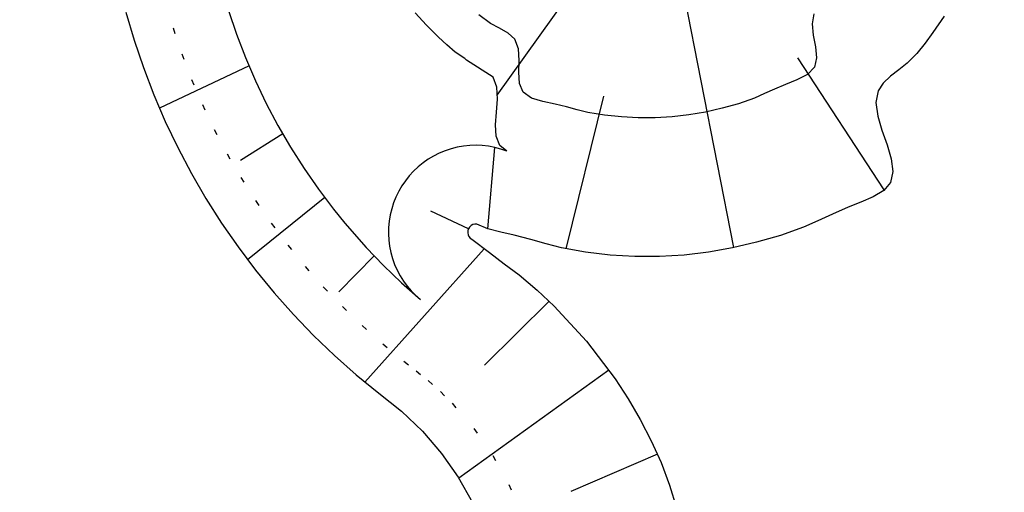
# Model space of a CAD drawing. Extents: x 446388 to 447135, y 445359 to 446567.
# Tile 18 of 39: x 446547 to 446564, y 445827 to 445835. Entities that reach past the tile are written whole.
import ezdxf

# ---------------------------------------------------------------- set-up
doc = ezdxf.new("R2010")
doc.units = 0
doc.header["$LTSCALE"] = 2
doc.header["$MEASUREMENT"] = 0
doc.linetypes.add('PUNKTX2', pattern=[0.5, 0, -0.5])
doc.layers.add('FBR', color=8, linetype='CONTINUOUS')
doc.layers.add('RRB_41-201d', color=15, linetype='CONTINUOUS')

msp = doc.modelspace()

# ---------------------------------------------------------------- linework, layer by layer
at = {"layer": 'FBR'}
for points in [[(446586.887, 446089.829, 0.000001), (446588.957, 446075.27, 0.000001), (446590.43, 446064.906, 0.000008), (446592.183, 446052.577, -0.000007), (446593.936, 446040.247, -0.00042)], [(446598.701, 446006.581, -0.000225), (446600.926, 445991.002, -0.000376), (446601.895, 445984.157, -0.000144), (446604.404, 445966.306, -0.003822), (446605.812, 445955.675, 0.005593), (446606.8, 445948.415, 0.007332), (446607.363, 445944.953, -0.008027), (446607.872, 445941.79, -0.000609), (446608.945, 445934.309, -0.000264), (446611.385, 445917.077, -0.000009), (446614.185, 445897.227, 0.000038), (446614.873, 445892.351, 0.000003), (446616.861, 445878.272, 0.000004), (446618.356, 445867.684, 0.000022), (446620.706, 445851.047, 0.000045), (446621.843, 445843.007, 0.000283), (446623.592, 445830.696, -0.000114), (446625.341, 445818.385, -0.000024), (446627.874, 445800.522, -0.000062), (446628.835, 445793.734, -0.00003), (446630.58, 445781.392, 0.000016), (446632.326, 445769.049, 0.000011), (446633.741, 445759.047, 0.000008), (446635.817, 445744.378, 0.000202)]]:
    msp.add_lwpolyline(points, format="xyb", dxfattribs=at)
at = {"layer": 'RRB_41-201d', "linetype": 'Continuous'}
for p, q in [((446555.087, 445833.455), (446557.016, 445836.155)), ((446559.152, 445830.834), (446558.121, 445836.118)), ((446548.708, 445834.885), (446548.849, 445834.405)), ((446550.47, 445834.916), (446550.608, 445834.506)), ((446553.874, 445834.66), (446553.675, 445834.873)), ((446554.973, 445834.691), (446554.769, 445834.838)), ((446560.528, 445834.859), (446560.497, 445834.686)), ((446562.765, 445834.819), (446562.571, 445834.536)), ((446554.081, 445834.456), (446553.874, 445834.66)), ((446555.129, 445834.61), (446554.973, 445834.691)), ((446560.497, 445834.686), (446560.518, 445834.49)), ((446550.608, 445834.506), (446550.763, 445834.103)), ((446555.278, 445834.526), (446555.129, 445834.61)), ((446555.391, 445834.418), (446555.278, 445834.526)), ((446560.518, 445834.49), (446560.557, 445834.287)), ((446562.571, 445834.536), (446562.44, 445834.351)), ((446548.849, 445834.405), (446549.009, 445833.931)), ((446554.219, 445834.323), (446554.081, 445834.456)), ((446554.366, 445834.197), (446554.219, 445834.323)), ((446555.451, 445834.253), (446555.391, 445834.418)), ((446562.44, 445834.351), (446562.296, 445834.173)), ((446554.53, 445834.086), (446554.366, 445834.197)), ((446555.463, 445834.056), (446555.451, 445834.253)), ((446560.557, 445834.287), (446560.576, 445834.097)), ((446562.296, 445834.173), (446562.13, 445834.008)), ((446550.823, 445833.964), (446549.282, 445833.236)), ((446550.763, 445834.103), (446550.933, 445833.706)), ((446554.562, 445834.062), (446554.53, 445834.086)), ((446555.017, 445833.768), (446554.562, 445834.062)), ((446555.46, 445833.85), (446555.463, 445834.056)), ((446561.737, 445831.826), (446560.255, 445834.098)), ((446560.576, 445834.097), (446560.54, 445833.936)), ((446562.13, 445834.008), (446561.987, 445833.894)), ((446549.009, 445833.931), (446549.187, 445833.464)), ((446555.473, 445833.659), (446555.46, 445833.85)), ((446560.419, 445833.812), (446560.238, 445833.721)), ((446560.54, 445833.936), (446560.419, 445833.812)), ((446561.987, 445833.894), (446561.844, 445833.782)), ((446550.933, 445833.706), (446551.119, 445833.316)), ((446555.08, 445833.596), (446555.017, 445833.768)), ((446555.536, 445833.506), (446555.473, 445833.659)), ((446560.038, 445833.643), (446559.853, 445833.563)), ((446560.238, 445833.721), (446560.038, 445833.643)), ((446561.719, 445833.664), (446561.631, 445833.533)), ((446561.844, 445833.782), (446561.719, 445833.664)), ((446549.187, 445833.464), (446549.384, 445833.005)), ((446555.091, 445833.389), (446555.08, 445833.596)), ((446555.677, 445833.405), (446555.536, 445833.506)), ((446559.679, 445833.483), (446559.507, 445833.407)), ((446559.853, 445833.563), (446559.679, 445833.483)), ((446561.631, 445833.533), (446561.593, 445833.329)), ((446551.119, 445833.316), (446551.32, 445832.934)), ((446555.074, 445833.167), (446555.091, 445833.389)), ((446555.871, 445833.346), (446555.677, 445833.405)), ((446556.081, 445833.303), (446555.871, 445833.346)), ((446556.277, 445833.256), (446556.081, 445833.303)), ((446556.272, 445830.812), (446556.919, 445833.44)), ((446559.235, 445833.31), (446558.952, 445833.231)), ((446559.507, 445833.407), (446559.235, 445833.31)), ((446561.593, 445833.329), (446561.625, 445833.098)), ((446555.059, 445832.947), (446555.074, 445833.167)), ((446556.462, 445833.207), (446556.277, 445833.256)), ((446556.645, 445833.161), (446556.462, 445833.207)), ((446556.929, 445833.112), (446556.645, 445833.161)), ((446557.221, 445833.083), (446556.929, 445833.112)), ((446558.382, 445833.118), (446558.093, 445833.085)), ((446558.668, 445833.167), (446558.382, 445833.118)), ((446558.952, 445833.231), (446558.668, 445833.167)), ((446549.384, 445833.005), (446549.6, 445832.554)), ((446555.07, 445832.749), (446555.059, 445832.947)), ((446557.512, 445833.068), (446557.221, 445833.083)), ((446557.802, 445833.068), (446557.512, 445833.068)), ((446558.093, 445833.085), (446557.802, 445833.068)), ((446561.625, 445833.098), (446561.699, 445832.853)), ((446551.403, 445832.792), (446550.675, 445832.332)), ((446551.32, 445832.934), (446551.537, 445832.56)), ((446561.699, 445832.853), (446561.786, 445832.604)), ((446555.135, 445832.59), (446555.07, 445832.749)), ((446561.786, 445832.604), (446561.858, 445832.364)), ((446549.6, 445832.554), (446549.833, 445832.111)), ((446551.537, 445832.56), (446551.768, 445832.195)), ((446554.092, 445832.459), (446553.995, 445832.41)), ((446554.192, 445832.5), (446554.092, 445832.459)), ((446554.295, 445832.534), (446554.192, 445832.5)), ((446554.4, 445832.561), (446554.295, 445832.534)), ((446554.507, 445832.58), (446554.4, 445832.561)), ((446554.614, 445832.591), (446554.507, 445832.58)), ((446554.723, 445832.594), (446554.614, 445832.591)), ((446554.831, 445832.59), (446554.723, 445832.594)), ((446554.938, 445832.577), (446554.831, 445832.59)), ((446554.928, 445831.158), (446555.045, 445832.557)), ((446555.045, 445832.557), (446554.938, 445832.577)), ((446555.15, 445832.53), (446555.045, 445832.557)), ((446555.252, 445832.494), (446555.135, 445832.59)), ((446555.252, 445832.494), (446555.15, 445832.53)), ((446553.814, 445832.293), (446553.729, 445832.224)), ((446553.902, 445832.355), (446553.814, 445832.293)), ((446553.995, 445832.41), (446553.902, 445832.355)), ((446561.858, 445832.364), (446561.888, 445832.144)), ((446549.833, 445832.111), (446550.083, 445831.679)), ((446551.768, 445832.195), (446552.014, 445831.84)), ((446553.651, 445832.15), (446553.577, 445832.07)), ((446553.729, 445832.224), (446553.651, 445832.15)), ((446561.888, 445832.144), (446561.847, 445831.957)), ((446553.51, 445831.986), (446553.449, 445831.896)), ((446553.577, 445832.07), (446553.51, 445831.986)), ((446561.847, 445831.957), (446561.728, 445831.819)), ((446552.014, 445831.84), (446552.274, 445831.495)), ((446553.394, 445831.803), (446553.347, 445831.705)), ((446553.449, 445831.896), (446553.394, 445831.803)), ((446561.728, 445831.819), (446561.55, 445831.708)), ((446550.083, 445831.679), (446550.351, 445831.256)), ((446552.123, 445831.696), (446550.799, 445830.625)), ((446553.307, 445831.605), (446553.274, 445831.501)), ((446553.347, 445831.705), (446553.307, 445831.605)), ((446561.338, 445831.614), (446561.12, 445831.528)), ((446561.55, 445831.708), (446561.338, 445831.614)), ((446552.274, 445831.495), (446552.469, 445831.253)), ((446553.274, 445831.501), (446553.248, 445831.396)), ((446554.593, 445831.159), (446553.947, 445831.461)), ((446561.12, 445831.528), (446560.85, 445831.412)), ((446550.351, 445831.256), (446550.636, 445830.845)), ((446552.469, 445831.253), (446552.834, 445830.837)), ((446553.23, 445831.289), (446553.221, 445831.181)), ((446553.248, 445831.396), (446553.23, 445831.289)), ((446560.598, 445831.296), (446560.348, 445831.187)), ((446560.85, 445831.412), (446560.598, 445831.296)), ((446553.221, 445831.181), (446553.218, 445831.073)), ((446554.583, 445831.126), (446554.581, 445831.091)), ((446554.581, 445831.091), (446554.587, 445831.057)), ((446554.593, 445831.159), (446554.583, 445831.126)), ((446554.612, 445831.189), (446554.593, 445831.159)), ((446554.637, 445831.213), (446554.612, 445831.189)), ((446554.667, 445831.23), (446554.637, 445831.213)), ((446554.701, 445831.239), (446554.667, 445831.23)), ((446554.736, 445831.24), (446554.701, 445831.239)), ((446554.928, 445831.158), (446554.736, 445831.24)), ((446555.151, 445831.098), (446554.928, 445831.158)), ((446555.379, 445831.046), (446555.151, 445831.098)), ((446560.348, 445831.187), (446559.954, 445831.044)), ((446553.218, 445831.073), (446553.224, 445830.965)), ((446553.224, 445830.965), (446553.238, 445830.858)), ((446554.587, 445831.057), (446554.602, 445831.026)), ((446554.602, 445831.026), (446554.624, 445830.999)), ((446554.624, 445830.999), (446554.652, 445830.978)), ((446554.652, 445830.978), (446554.952, 445830.749)), ((446555.663, 445830.973), (446555.379, 445831.046)), ((446555.93, 445830.897), (446555.663, 445830.973)), ((446559.544, 445830.926), (446559.132, 445830.83)), ((446559.954, 445831.044), (446559.544, 445830.926)), ((446550.636, 445830.845), (446550.936, 445830.446)), ((446554.865, 445830.814), (446552.813, 445828.522)), ((446552.834, 445830.837), (446553.133, 445830.526)), ((446553.238, 445830.858), (446553.259, 445830.751)), ((446553.259, 445830.751), (446553.288, 445830.647)), ((446554.952, 445830.749), (446555.208, 445830.558)), ((446556.194, 445830.829), (446555.93, 445830.897)), ((446556.606, 445830.754), (446556.194, 445830.829)), ((446557.03, 445830.707), (446556.606, 445830.754)), ((446558.717, 445830.756), (446558.297, 445830.707)), ((446559.132, 445830.83), (446558.717, 445830.756)), ((446552.973, 445830.693), (446552.366, 445830.073)), ((446553.288, 445830.647), (446553.324, 445830.545)), ((446557.453, 445830.683), (446557.03, 445830.707)), ((446557.875, 445830.683), (446557.453, 445830.683)), ((446558.297, 445830.707), (446557.875, 445830.683)), ((446550.936, 445830.446), (446551.253, 445830.059)), ((446553.133, 445830.526), (446553.444, 445830.226)), ((446553.324, 445830.545), (446553.368, 445830.446)), ((446553.368, 445830.446), (446553.419, 445830.35)), ((446555.208, 445830.558), (446555.462, 445830.364)), ((446553.419, 445830.35), (446553.476, 445830.258)), ((446553.476, 445830.258), (446553.54, 445830.171)), ((446555.462, 445830.364), (446555.772, 445830.103)), ((446553.444, 445830.226), (446553.768, 445829.94)), ((446553.54, 445830.171), (446553.61, 445830.088)), ((446553.61, 445830.088), (446553.686, 445830.011)), ((446555.772, 445830.103), (446556.068, 445829.825)), ((446551.253, 445830.059), (446551.584, 445829.685)), ((446553.686, 445830.011), (446553.768, 445829.94)), ((446555.978, 445829.912), (446554.871, 445828.814)), ((446556.068, 445829.825), (446556.62, 445829.227)), ((446551.584, 445829.685), (446551.931, 445829.324)), ((446551.931, 445829.324), (446552.291, 445828.977)), ((446556.62, 445829.227), (446557.114, 445828.576)), ((446552.291, 445828.977), (446552.665, 445828.646)), ((446557.006, 445828.728), (446554.427, 445826.87)), ((446552.665, 445828.646), (446553.052, 445828.329)), ((446557.114, 445828.576), (446557.337, 445828.232)), ((446553.052, 445828.329), (446553.249, 445828.176)), ((446557.337, 445828.232), (446557.543, 445827.878)), ((446553.249, 445828.176), (446553.443, 445828.018)), ((446553.443, 445828.018), (446553.806, 445827.674)), ((446557.543, 445827.878), (446557.734, 445827.512)), ((446553.806, 445827.674), (446554.131, 445827.295)), ((446557.734, 445827.512), (446557.904, 445827.137)), ((446554.131, 445827.295), (446554.418, 445826.885)), ((446557.842, 445827.282), (446556.351, 445826.639)), ((446557.904, 445827.137), (446558.049, 445826.75)), ((446554.418, 445826.885), (446554.662, 445826.449)), ((446558.049, 445826.75), (446558.169, 445826.355))]:
    msp.add_line(p, q, dxfattribs=at)
at = {"layer": 'RRB_41-201d', "linetype": 'PUNKTX2'}
for p, q in [((446549.384, 445835.068), (446549.517, 445834.615)), ((446549.517, 445834.615), (446549.667, 445834.168)), ((446549.667, 445834.168), (446549.836, 445833.727)), ((446549.836, 445833.727), (446550.022, 445833.294)), ((446550.022, 445833.294), (446550.225, 445832.868)), ((446550.225, 445832.868), (446550.445, 445832.45)), ((446550.445, 445832.45), (446550.682, 445832.042)), ((446550.682, 445832.042), (446550.935, 445831.643)), ((446550.935, 445831.643), (446551.203, 445831.255)), ((446551.203, 445831.255), (446551.487, 445830.878)), ((446551.487, 445830.878), (446551.786, 445830.512)), ((446551.786, 445830.512), (446552.099, 445830.159)), ((446552.099, 445830.159), (446552.426, 445829.819)), ((446552.426, 445829.819), (446552.766, 445829.492)), ((446552.766, 445829.492), (446553.119, 445829.179)), ((446553.119, 445829.179), (446553.484, 445828.88)), ((446553.484, 445828.88), (446553.694, 445828.716)), ((446553.694, 445828.716), (446553.9, 445828.549)), ((446553.9, 445828.549), (446554.112, 445828.358)), ((446554.112, 445828.358), (446554.313, 445828.156)), ((446554.313, 445828.156), (446554.684, 445827.724)), ((446554.684, 445827.724), (446555.011, 445827.257)), ((446555.011, 445827.257), (446555.289, 445826.76)), ((446555.289, 445826.76), (446555.516, 445826.238))]:
    msp.add_line(p, q, dxfattribs=at)

doc.saveas('drawing.dxf')
